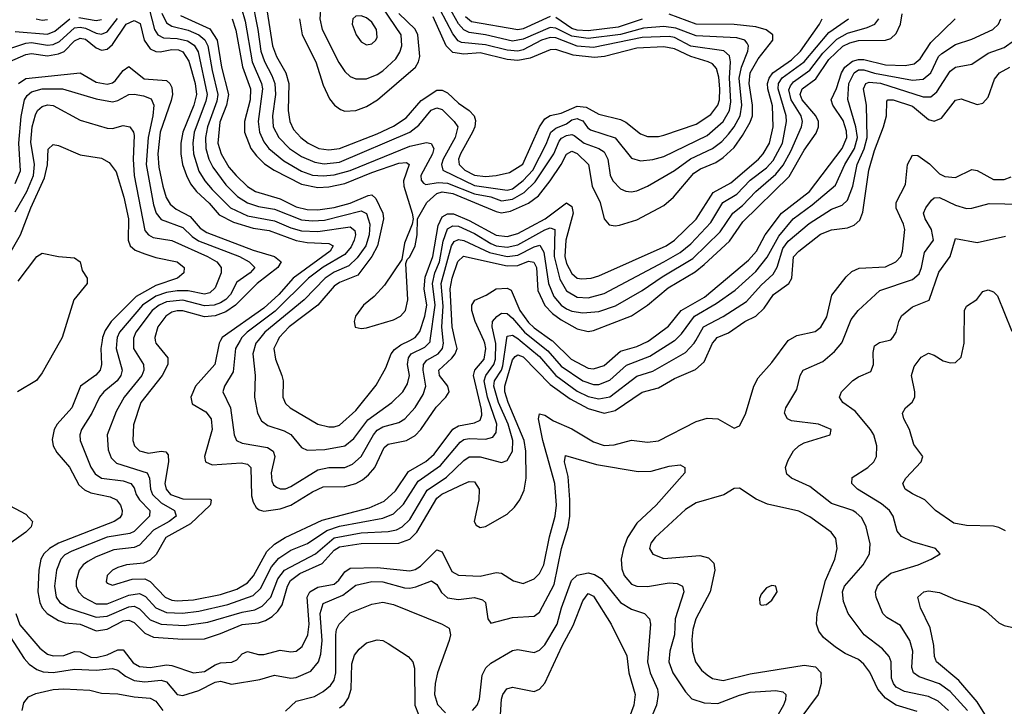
# Model space of a CAD drawing. Header units: inches. Extents: x 501365 to 657855, y 482276 to 547543.
# Tile 101 of 256: x 543227 to 546870, y 498646 to 501186. Entities that reach past the tile are written whole.
import ezdxf

# ---------------------------------------------------------------- set-up
doc = ezdxf.new("R2010")
doc.units = ezdxf.units.IN
doc.header["$MEASUREMENT"] = 0
doc.layers.add('A5449', color=7, linetype='Continuous')
doc.layers.add('A5540', color=7, linetype='Continuous')

msp = doc.modelspace()

# ---------------------------------------------------------------- linework, layer by layer
at = {"layer": 'A5449', "color": 5}
for points, elevation in [([(543212.7, 498990), (543227.8, 498947.8), (543301, 498861), (543330, 498839.3), (543350, 498832.2), (543390, 498834.3), (543430, 498849.4), (543450, 498847.1), (543490, 498827.8), (543510, 498826.6), (543550, 498835.9), (543590, 498854.4), (543610, 498855.3), (543646.6, 498806.6), (543670, 498793.2), (543710, 498790.1), (543770, 498799), (543790, 498797.3), (543870, 498769.7), (543910, 498774.3), (543950, 498799.8), (543970, 498807.1), (544011.2, 498808.8), (544030, 498818.3), (544050, 498840.1), (544070, 498848.7), (544110, 498838.1), (544130, 498838.1), (544190, 498853.4), (544230, 498847.7), (544250, 498850.1), (544272.5, 498867.5), (544292.5, 498910), (544297.8, 498950), (544290.7, 499049.3), (544299.9, 499070), (544330, 499086.5), (544390, 499097.6), (544407.7, 499112.3), (544430, 499143.5), (544450, 499157.5), (544550, 499159.8), (544670, 499147.1), (544690, 499152.3), (544710, 499164), (544770, 499224.4), (544790, 499217.8), (544825.3, 499145.3), (544850, 499131.3), (544930, 499127.7), (544990, 499140.5), (545010, 499138.6), (545053.7, 499110), (545090, 499100.8), (545130, 499117.4), (545150, 499136.8), (545165.7, 499170), (545186.8, 499273.2), (545207.9, 499350), (545212.7, 499390), (545207.3, 499470), (545162.9, 499630), (545146.6, 499710), (545150, 499728.4), (545170, 499722.8), (545202.1, 499702.1), (545270, 499672.9), (545350, 499625), (545390, 499610.7), (545427, 499613), (545490, 499630.5), (545550, 499623.3), (545590, 499628.5), (545730, 499700.1), (545770, 499711.9), (545810, 499709.3), (545870, 499675.5), (545890, 499684), (545912.9, 499727.1), (545943, 499830), (545959.1, 499860.9), (546010, 499917.8), (546069.9, 500000)], 2080), ([(543378.1, 500000), (543310, 499879.4), (543288.5, 499851.5), (543218.8, 499810)], 2080), ([(543531.8, 500000), (543527.5, 499970), (543529.7, 499910), (543524.6, 499890), (543508.4, 499871.6), (543451.6, 499830), (543419.3, 499750), (543365.8, 499690), (543353.8, 499670), (543346.9, 499633.1), (543351.1, 499610), (543364.5, 499584.5), (543410.6, 499530.6), (543445.1, 499465.1), (543466.6, 499446.6), (543490, 499436.2), (543561.6, 499421.6), (543585.2, 499410), (543599.3, 499390), (543606.1, 499370), (543604.9, 499355.1), (543597.1, 499342.9), (543575.8, 499330), (543370, 499249.7), (543337, 499230), (543316, 499210), (543304.4, 499190), (543297.9, 499150), (543294.4, 499070), (543300.8, 499030), (543310.4, 499010), (543328.9, 498990), (543370, 498963.8), (543395, 498955), (543450, 498949.8), (543510, 498925.1), (543550, 498931.6), (543610, 498961.9), (543630, 498964.7), (543650, 498956.7), (543690, 498916.1), (543721.3, 498901.3), (543830, 498894.4), (543910, 498895.7), (543970, 498915.1), (544050, 498949.1), (544110, 498955.5), (544136.2, 498963.8), (544161.5, 498978.5), (544182.5, 498997.5), (544198, 499022), (544217.2, 499090), (544229.1, 499110.9), (544262.7, 499137.3), (544345.8, 499174.2), (544390, 499223.5), (544410, 499236.4), (544490, 499247.8), (544630, 499250), (544670, 499264.3), (544696.2, 499290), (544770, 499416.2), (544789, 499431), (544870, 499469.7), (544890, 499477.6), (544910, 499476.1), (544926.8, 499450), (544925.5, 499410), (544908.6, 499330), (544915.8, 499315.8), (544930, 499308.1), (544950, 499311.6), (545030, 499356.8), (545057.8, 499382.2), (545077.9, 499410), (545093.8, 499446.2), (545100.9, 499490), (545099.5, 499590), (545093.1, 499630), (545034.5, 499770), (545022.4, 499810), (545022.2, 499830), (545050, 499928.3), (545060.3, 499939.7), (545070, 499946.6), (545090, 499938.6), (545190, 499836.5), (545263.8, 499783.8), (545330, 499747.7), (545390, 499731.1), (545430, 499739.9), (545530, 499807.8), (545590, 499823.8), (545650, 499858.7), (545727.6, 499892.4), (545759.4, 499920.6), (545790, 499990), (545798.5, 500000)], 2120), ([(543586.6, 500000), (543583.9, 499970), (543606.5, 499890), (543601.5, 499870), (543586.9, 499850), (543538.4, 499810), (543521.8, 499790), (543493.2, 499730), (543455.6, 499670), (543449.6, 499650), (543450.1, 499630), (543490, 499531.1), (543506.3, 499506.3), (543530, 499489.7), (543610, 499480.1), (543637.9, 499470), (543650, 499454.4), (543657.4, 499430), (543669.7, 499410), (543707.8, 499370), (543706.8, 499350), (543650, 499293.3), (543634.7, 499285.3), (543550, 499271.5), (543419.4, 499220.6), (543393.7, 499206.3), (543378.6, 499190), (543362.8, 499150), (543355.8, 499090), (543361.8, 499050), (543375.7, 499030), (543408.6, 499008.6), (543510, 498976.3), (543550, 498979.9), (543630, 499014.2), (543650, 499016.2), (543670, 499006.3), (543710, 498966.6), (543750, 498949.8), (543834.7, 498945.3), (543922.4, 498957.6), (544050, 498994.9), (544096.7, 499003.3), (544123.6, 499016.4), (544155.4, 499050), (544182.4, 499117.6), (544206.5, 499150), (544320.8, 499210), (544390, 499269), (544490, 499287.3), (544590, 499292.6), (544620.5, 499299.5), (544642.5, 499310), (544670, 499336.8), (544734.7, 499445.3), (544806.5, 499493.5), (544870, 499555.4), (544890, 499568.8), (544930, 499568.6), (545010, 499548.4), (545030, 499555), (545050.5, 499589.5), (545050.9, 499630), (545034.6, 499690), (544997.8, 499770), (544981, 499830), (544983.4, 499850), (545009.6, 499890), (545014.3, 499905.7), (545027.8, 500000)], 2140), ([(543647.8, 500000), (543647.7, 499970), (543684.5, 499910), (543686.3, 499890), (543679, 499870), (543613, 499790), (543583.2, 499736.8), (543550.1, 499650.1), (543554.6, 499594.6), (543565.7, 499565.7), (543585.5, 499545.5), (543698.4, 499510), (543707.1, 499490), (543710.3, 499450), (543718.6, 499430), (543750, 499399.3), (543800.1, 499370), (543805.8, 499350), (543780.1, 499330), (543722.1, 499297.9), (543670, 499242.1), (543650, 499234.1), (543575.1, 499224.9), (543510, 499199.6), (543478.3, 499181.7), (543462.1, 499170), (543447.2, 499150), (543435.1, 499110), (543436, 499090), (543444.3, 499070), (543462.9, 499050), (543510, 499025.6), (543550, 499024.9), (543630, 499057.2), (543670, 499063.5), (543692.6, 499052.6), (543730.8, 499010.8), (543770, 498993.3), (543829.7, 498990.3), (543890, 498997.7), (543997, 499023), (544090, 499055.5), (544118, 499082), (544158.3, 499161.7), (544185.8, 499194.2), (544230, 499223.2), (544291.2, 499248.8), (544363.3, 499296.7), (544410, 499311.9), (544570, 499341.6), (544610, 499358.3), (544646.7, 499393.3), (544701.2, 499478.8), (544783.2, 499536.8), (544856.2, 499623.8), (544870, 499633.4), (544890, 499637.2), (544950, 499633.9), (544977.8, 499642.2), (544990, 499659.1), (544992.6, 499690), (544958.1, 499790), (544945.3, 499850), (544951.7, 499870), (544981.6, 499910), (544987.6, 499930), (544988.1, 499988.1), (544985.6, 500000)], 2160), ([(543728.2, 500000), (543730.1, 499990), (543774.7, 499934.7), (543775.1, 499910), (543753.8, 499870), (543674.5, 499770), (543648, 499688), (543645, 499630), (543652.1, 499610), (543670, 499590.8), (543703, 499583), (543750, 499589.6), (543768, 499588), (543776.7, 499576.7), (543777.8, 499550), (543764, 499470), (543768.5, 499450), (543785.2, 499430), (543830, 499413.5), (543932.1, 499412.1), (543935.6, 499410), (543932.9, 499392.9), (543932.1, 499390), (543858.8, 499321.2), (543768, 499270), (543732.3, 499207.7), (543710, 499187), (543684.6, 499175.4), (543622, 499170), (543590, 499159.9), (543570.2, 499150), (543550.2, 499130), (543546.5, 499106.5), (543550, 499101.1), (543570, 499094.7), (543643.5, 499116.5), (543690, 499117.4), (543710, 499107.9), (543764.7, 499050), (543790, 499039.2), (543810, 499036.4), (543870, 499040), (543970, 499059.8), (544030, 499079.4), (544070, 499102.3), (544091.5, 499128.5), (544141.7, 499218.3), (544170, 499245.5), (544208.8, 499271.2), (544345.8, 499334.2), (544519.3, 499380.7), (544575.2, 499404.8), (544616.7, 499443.3), (544665.4, 499514.6), (544730, 499552.2), (544760.6, 499579.4), (544830, 499671.6), (544850, 499683.9), (544910, 499694.3), (544930, 499705), (544936.5, 499723.5), (544935.3, 499744.7), (544905.9, 499870), (544910.6, 499890), (544944.9, 499930), (544951.8, 499970), (544948.1, 499990), (544943.6, 500000)], 2180), ([(543970.1, 500000), (543964.2, 499990), (543948.8, 499910), (543877.1, 499830), (543859.6, 499790), (543865.1, 499765.1), (543915.6, 499735.6), (543935.1, 499710), (543939.4, 499670), (543910.8, 499570.8), (543914, 499550), (543938.9, 499538.9), (544046.3, 499546.3), (544070, 499542.2), (544081.9, 499530), (544084.8, 499424.8), (544090, 499400.9), (544101.5, 499381.5), (544112.6, 499372.6), (544130, 499367.9), (544190, 499376.1), (544230, 499390.4), (544310, 499439.2), (544350, 499458.2), (544430, 499459.4), (544470, 499470.7), (544495.5, 499484.5), (544517.7, 499502.3), (544540.3, 499530), (544575.9, 499604.1), (544590, 499615.4), (544658.5, 499630), (544690, 499648.5), (544710.7, 499670), (544767.5, 499752.5), (544803.1, 499790), (544815.3, 499810), (544811.1, 499830), (544779.8, 499870), (544777.9, 499890), (544825.5, 499934.5), (544838.3, 499950), (544845.2, 499970), (544838.3, 500000)], 2220), ([(544042.4, 500000), (544025.5, 499970), (544016.6, 499883.4), (543984.1, 499830), (543978.9, 499810), (544006.3, 499750), (544020.4, 499650), (544029.3, 499630), (544050, 499620.1), (544143.9, 499603.9), (544165.1, 499590), (544171.4, 499570), (544157.4, 499510), (544159.7, 499479.7), (544165.9, 499465.9), (544176.5, 499456.5), (544190, 499450.1), (544210, 499451.2), (544230, 499459.1), (544330, 499521.4), (544370, 499530.1), (544430, 499529.7), (544458.3, 499541.7), (544490, 499570.7), (544535.3, 499650), (544550, 499667.9), (544570, 499680.5), (544630, 499695.7), (544651.6, 499710), (544690, 499751.4), (544719.9, 499800.1), (544729.2, 499830), (544719.2, 499890), (544720.4, 499910), (544733.6, 499926.4), (544774.8, 499950), (544791.3, 499970), (544794.6, 499990), (544793.6, 500000)], 2240), ([(544109, 500000), (544100.8, 499990), (544089, 499950), (544098.3, 499870), (544096.1, 499790), (544106.1, 499730), (544121.6, 499701.6), (544145.1, 499685.1), (544205.1, 499665.1), (544230, 499651.1), (544270, 499603.5), (544290, 499593.1), (544355.9, 499595.9), (544430, 499609.3), (544463.4, 499636.6), (544514.5, 499705.5), (544603.8, 499770), (544644.7, 499810), (544661.3, 499838.7), (544669.6, 499870), (544662.3, 499910), (544664.8, 499935.2), (544675.3, 499950), (544725.7, 499974.3), (544745.4, 499994.6), (544746.1, 500000)], 2260), ([(544181.9, 500000), (544167.6, 499970), (544173, 499930), (544197.1, 499870), (544201.2, 499850), (544200.8, 499790), (544210, 499766.4), (544227.2, 499750), (544330.4, 499690.4), (544370, 499679.9), (544390, 499680.1), (544410, 499686.6), (544470, 499740.5), (544545.4, 499834.6), (544581.7, 499898.3), (544601.3, 499950), (544614.1, 499965.9), (544636.8, 499983.2), (544670.1, 500000)], 2280), ([(545078.5, 500000), (545150, 499940.2), (545210, 499870.3), (545290, 499811.5), (545330, 499792.5), (545370, 499783.6), (545410, 499790.4), (545510, 499867.1), (545570, 499886.2), (545690, 499954.9), (545722.8, 499990), (545728.5, 500000)], 2140), ([(545132.7, 500000), (545181.3, 499961.3), (545230, 499904.9), (545310, 499849.8), (545350, 499836.1), (545370, 499836.5), (545410, 499852.6), (545472.3, 499907.7), (545558.8, 499941.2), (545650, 499999.5), (545650.5, 500000)], 2160), ([(545196.2, 500000), (545198.4, 499998.4), (545267.9, 499930), (545330, 499897.1), (545350, 499895), (545390, 499907.3), (545450, 499959.8), (545510, 499977.6), (545550, 499995.8), (545555.7, 500000)], 2180), ([(546664, 498630), (546625.1, 498665.1), (546590, 498682), (546500.5, 498700.5), (546470, 498717.2), (546459.4, 498730), (546452.4, 498750), (546450.8, 498810), (546443.8, 498830), (546419.1, 498859.1), (546351.9, 498910), (546292, 498990), (546274.4, 499034.4), (546270.9, 499070), (546278.8, 499090), (546348.1, 499170), (546370.6, 499210), (546373.1, 499246.9), (546359.3, 499310), (546342.9, 499342.9), (546322.1, 499362.1), (546309.8, 499370), (546230, 499396.6), (546150, 499459.6), (546082.4, 499490), (546065.5, 499505.5), (546060.8, 499530), (546070, 499557.1), (546090, 499591.7), (546109.9, 499610.1), (546130, 499620.7), (546226, 499650), (546229.4, 499670), (546182.7, 499690), (546082.8, 499702.8), (546068.2, 499710), (546057.2, 499730), (546062, 499750), (546102.3, 499817.7), (546114.5, 499870), (546125.8, 499890), (546198.8, 499921.2), (546241.9, 499958.1), (546269.2, 499990.8), (546272.8, 500000)], 2060), ([(546734.4, 498630), (546670, 498700.5), (546630, 498729.3), (546555.5, 498755.5), (546533.7, 498770), (546527.9, 498790), (546531.4, 498850), (546520.4, 498890), (546485.6, 498945.6), (546435, 498975), (546420.2, 498990), (546396.3, 499050), (546393.9, 499070), (546401.2, 499090), (546416.3, 499110), (546450, 499139.1), (546551.3, 499170), (546599.3, 499190), (546632.7, 499210), (546615.1, 499230), (546530, 499254.4), (546490, 499274.6), (546473.5, 499293.5), (546459.3, 499350), (546445.8, 499370), (546415.3, 499395.3), (546327.2, 499450), (546306, 499470), (546307.5, 499492.5), (546365, 499530), (546387.5, 499550), (546397.6, 499570), (546398.8, 499610), (546387.3, 499650), (546374.6, 499670), (546317.6, 499737.6), (546273.1, 499770), (546259.8, 499790), (546267.8, 499810), (546310, 499851.8), (546330, 499865.5), (546375.6, 499884.4), (546385.4, 499910), (546384.7, 499955.3), (546390, 499979.5), (546407.6, 499992.4), (546440, 500000)], 2040), ([(546875, 499295), (546850, 499307.9), (546830, 499312), (546730, 499315.2), (546683.6, 499323.6), (546615.3, 499370), (546576.4, 499410), (546530, 499431.6), (546503.1, 499450), (546494.5, 499470), (546505.1, 499490), (546562.4, 499550), (546568.5, 499570), (546535.1, 499615.1), (546518.6, 499670), (546498.2, 499710), (546493.3, 499730), (546504, 499750), (546528.6, 499771.4), (546538.5, 499790), (546538.8, 499810), (546526.3, 499870), (546536.9, 499903.1), (546561.9, 499938.1), (546590, 499952.3), (546610, 499945.4), (546643.7, 499923.7), (546670, 499917.1), (546690, 499918.6), (546710, 499937.2), (546721, 499990), (546721.1, 500000)], 2020), ([(543180.8, 498920.8), (543243.3, 498823.3), (543262.2, 498802.2), (543290, 498782.4), (543313.8, 498773.8), (543350, 498771.1), (543430, 498784), (543510, 498779.6), (543570, 498786.3), (543590, 498779.4), (543617.9, 498757.9), (543650, 498742.1), (543690, 498736.9), (543750, 498743), (543770, 498737), (543809.2, 498689.2), (543830, 498686), (543890, 498705.1), (543950, 498735.4), (543970, 498739.2), (544010, 498728.4), (544115.1, 498744.9), (544170, 498761), (544230, 498750.1), (544250, 498752.5), (544303.8, 498776.2), (544332.7, 498810), (544340.6, 498839.4), (544345.7, 498890), (544338.7, 498990), (544350, 499026.4), (544423, 499057), (544470, 499094.4), (544530, 499108.4), (544570, 499106.1), (544650, 499084.6), (544670, 499083.4), (544692.4, 499087.6), (544750, 499110.7), (544770, 499096.3), (544787.3, 499067.3), (544810, 499046.9), (544850, 499041.4), (544910, 499048.9), (544939.7, 499039.7), (544950.2, 499030), (544959.1, 498970), (544970, 498953.7), (545050, 498974.6), (545130, 498979), (545150, 498994.2), (545203.8, 499096.2), (545231.5, 499230), (545256.4, 499310), (545261.9, 499350), (545261.8, 499410), (545255.7, 499495.7), (545242.9, 499550), (545246.5, 499573.5), (545360.9, 499540.9), (545514.7, 499514.7), (545563.6, 499516.4), (545630, 499534.8), (545670, 499539.6), (545688.2, 499530), (545687.6, 499510), (545581.5, 499390), (545510, 499323.9), (545475.8, 499270), (545461, 499230), (545452.9, 499190), (545455.2, 499155.2), (545463.4, 499130), (545490, 499098.5), (545510, 499091.1), (545550, 499089.6), (545630, 499103.3), (545660, 499100), (545679.2, 499090), (545684.6, 499070), (545651.6, 498970), (545649.2, 498910), (545632.7, 498850), (545629.2, 498810), (545643.1, 498770), (545690, 498699.7), (545713.7, 498673.7), (545758.8, 498658.8), (545810, 498656.1), (545890, 498687.9), (545930, 498698.4), (546024.4, 498704.4), (546050, 498699.3), (546061.2, 498690), (546060.8, 498670), (546052.8, 498650), (546018, 498590)], 2060), ([(546547.3, 498627.3), (546470, 498650.6), (546430, 498676.7), (546401.6, 498710), (546372, 498772), (546350, 498801.7), (546330, 498818.8), (546281.7, 498841.7), (546245, 498865), (546200.9, 498900.9), (546183.8, 498923.8), (546174.8, 498950), (546178, 498990), (546208.4, 499111.6), (546243.4, 499190), (546251.9, 499230), (546246.7, 499266.7), (546229.9, 499289.9), (546150, 499347), (546110, 499367.6), (545993.4, 499393.4), (545951.8, 499411.8), (545890, 499453.6), (545870, 499451.6), (545831.8, 499428.2), (545730, 499398.5), (545690, 499373.6), (545578.3, 499270), (545562, 499250), (545556.9, 499230), (545570, 499209.1), (545610, 499192.4), (545743.7, 499203.7), (545775.4, 499195.4), (545795.2, 499175.2), (545798.3, 499150), (545781.1, 499070), (545728.5, 498970), (545717.2, 498930), (545713.2, 498893.2), (545715.7, 498850), (545727.7, 498810), (545750, 498780.2), (545770, 498762.7), (545790, 498748.8), (545830, 498742.1), (545930, 498766.7), (546130, 498798.1), (546171.6, 498791.6), (546191.6, 498771.6), (546192.8, 498730), (546181, 498690), (546074.3, 498545.7)], 2080), ([(543170, 499398.3), (543250, 499356.6), (543274, 499330), (543269.4, 499310), (543249.5, 499290), (543168, 499232)], 2080), ([(544901.6, 498630), (544919.3, 498650), (544927.7, 498672.3), (544938.3, 498761.7), (544952, 498788), (544970, 498805.8), (545050, 498852.1), (545070, 498856.3), (545130, 498845.3), (545150, 498854), (545170, 498873.1), (545215.4, 498950), (545231.5, 499010), (545268.1, 499111.9), (545290, 499131.7), (545330, 499139.3), (545353.3, 499133.3), (545378.9, 499118.9), (545450, 499029.6), (545490, 499005.4), (545538.9, 498990), (545557.5, 498970), (545561.4, 498950), (545549.4, 498810), (545560.1, 498770), (545586.5, 498710), (545589.7, 498690), (545582.6, 498650), (545566.2, 498610)], 2040), ([(545004.6, 498595.4), (545010, 498673), (545014.7, 498690), (545029, 498711), (545050, 498716.8), (545130, 498701.2), (545150, 498709.4), (545170, 498731.8), (545233.4, 498870), (545274.4, 498945.6), (545310, 499036.9), (545330, 499063.6), (545350, 499053.2), (545415, 498950), (545473.4, 498833.4), (545481, 498770), (545504.4, 498690), (545498.7, 498650), (545476.7, 498590)], 2020), ([(546810, 498597.2), (546770, 498662.4), (546701.6, 498741.6), (546619.1, 498810), (546611.3, 498830), (546608.9, 498871.1), (546596.2, 498936.2), (546559.9, 499010), (546550, 499050.3), (546572.7, 499070), (546590, 499073.1), (546630, 499066.6), (546690, 499041.2), (546775.1, 499015.1), (546799.8, 498999.8), (546850, 498954.7), (546870, 498944.8), (546990, 498918.1)], 2020), ([(544210, 498628.1), (544250, 498664.9), (544317.7, 498682.3), (544350, 498700.6), (544376.9, 498723.1), (544390, 498742.6), (544396.8, 498770), (544396.5, 498910), (544399.2, 498930), (544408.7, 498950), (544450, 498991.7), (544530, 499023.6), (544570, 499031.4), (544610, 499022.5), (544790.4, 498950), (544815.5, 498935.5), (544820.7, 498910), (544816.4, 498890), (544773.2, 498770), (544763.5, 498730), (544761.1, 498690), (544773.2, 498653.2), (544802.4, 498622.4)], 2040), ([(544410, 498640.1), (544427.5, 498652.5), (544443, 498677), (544453.1, 498710), (544456.2, 498803.8), (544465.2, 498834.8), (544482.4, 498857.6), (544510, 498881.3), (544550, 498892.4), (544570, 498889.1), (544590, 498879), (544664.2, 498830), (544681.8, 498810), (544687.4, 498787.4), (544689.2, 498650), (544730, 498546.7)], 2020), ([(543236.2, 498630), (543241.6, 498658.4), (543259.3, 498680.7), (543286.1, 498693.9), (543350, 498707.7), (543390, 498711.3), (543486.3, 498706.3), (543530, 498695), (543590, 498692.5), (543650, 498680.8), (543710, 498675.9), (543730, 498664.8), (543756.1, 498630)], 2040)]:
    msp.add_lwpolyline(points, dxfattribs=dict(at, elevation=elevation))
at = {"layer": 'A5449', "color": 5, "elevation": 2120}
msp.add_lwpolyline([(546010, 499093.3), (545990, 499084), (545970, 499060.7), (545964.4, 499044.4), (545965.3, 499025.3), (545970, 499020.4), (545990, 499022.7), (546010, 499038.3), (546029.6, 499070), (546024, 499090)], close=True, dxfattribs=at)
at = {"layer": 'A5540', "color": 5}
for points, elevation in [([(544127.9, 501310), (544161.6, 501090), (544176.4, 501050), (544211.2, 500990), (544222.9, 500950), (544220.4, 500850), (544225.8, 500810), (544240.4, 500780.4), (544266.8, 500750), (544293.6, 500730), (544333.6, 500710), (544370, 500704.5), (544410, 500710.3), (544550, 500764.2), (544610, 500792.1), (544656.5, 500823.5), (544712.2, 500887.8), (544770, 500924.9), (544790, 500925.1), (544810, 500915.9), (544850, 500877), (544890.1, 500850), (544908.9, 500830), (544913.3, 500813.3), (544910.9, 500790), (544902.5, 500770), (544857.4, 500690), (544850.1, 500670), (544853.2, 500650), (544874.2, 500630), (544910, 500610.9), (544950, 500606.6), (544990, 500609.8), (545039.2, 500620.8), (545088.1, 500651.9), (545150.7, 500790), (545170, 500819.9), (545190, 500831.7), (545230, 500840.8), (545290, 500866.8), (545323.2, 500863.2), (545370, 500836.6), (545450, 500816.7), (545470, 500807.2), (545523.9, 500763.9), (545550, 500754.2), (545590, 500754.2), (545610, 500759.1), (545730, 500800.1), (545784.2, 500835.8), (545809.9, 500870), (545815.7, 500890), (545818, 500930), (545814.1, 500974.1), (545805.2, 501005.2), (545790, 501022.3), (545774.6, 501030), (545710, 501049.5), (545650, 501078.5), (545610, 501086), (545510, 501081.2), (545390.3, 501049.7), (545354, 501046), (545274.9, 501054.9), (545210, 501075.7), (545190, 501074.4), (545116, 501044), (545070, 501035.3), (545030, 501038.5), (544930, 501063.4), (544870, 501058.2), (544830, 501064.8), (544804.2, 501090), (544756.7, 501196.7)], 2380), ([(544047.4, 501227.4), (544060.4, 501180.4), (544087.2, 501030), (544121, 500950), (544125.2, 500930), (544109.5, 500810), (544113.7, 500770), (544130, 500734.3), (544148.7, 500710), (544203.6, 500663.6), (544270, 500626.3), (544310, 500611.5), (544350, 500608.8), (544390, 500612.2), (544450, 500628.4), (544670, 500718.3), (544731.9, 500731.9), (544748.7, 500728.7), (544758.6, 500710), (544754.1, 500690), (544710.5, 500610), (544712, 500592), (544721.3, 500581.3), (544730, 500576.6), (544775.6, 500584.4), (544810, 500581.8), (544910, 500542.5), (544970, 500530.6), (545010, 500516.4), (545050, 500522.5), (545093.6, 500546.4), (545134, 500586), (545202.8, 500690), (545223.3, 500736.7), (545231.9, 500748.1), (545250, 500758.2), (545270, 500761.2), (545278.2, 500758.2), (545315.9, 500730), (545369.6, 500709.6), (545390, 500697.2), (545402.7, 500670), (545411.3, 500611.3), (545421.9, 500590), (545450, 500560.5), (545470, 500551.5), (545489.5, 500549.5), (545510, 500553.1), (545550, 500570.1), (545650, 500628), (545709, 500671), (545790.4, 500710), (545824.3, 500735.7), (545850, 500762.6), (545871, 500790), (545892.2, 500830), (545898.4, 500870), (545888.7, 500970), (545897.6, 501010), (545921.5, 501070), (545923.7, 501090), (545919, 501099), (545910.2, 501110.2), (545879.7, 501119.7), (545730, 501126.5), (545654.6, 501154.6), (545610, 501160.8), (545534.5, 501154.5), (545450, 501131.7), (545330, 501117), (545270, 501125.2), (545210, 501155.4), (545190, 501157.2), (545090, 501113.6), (545050, 501106.9), (544950, 501130.4), (544890, 501138.7), (544870, 501148.6), (544850.4, 501170.4), (544806.3, 501250)], 2340), ([(544084, 501270), (544108.4, 501150), (544119.4, 501070), (544132, 501032), (544160, 500980), (544170.8, 500950), (544173.5, 500910), (544161.9, 500830), (544165.1, 500790), (544185.2, 500750), (544225.4, 500710), (544270, 500679.6), (544318.8, 500658.8), (544353.2, 500653.2), (544410, 500659), (544670.1, 500769.9), (544704, 500796), (544748.9, 500851.1), (544770, 500860.5), (544790, 500854.3), (544834.8, 500810), (544848.1, 500790), (544838.5, 500750), (544793.8, 500670), (544786.9, 500650), (544792.2, 500630), (544910, 500572.7), (545030, 500555), (545050, 500560.9), (545090, 500591.1), (545125.4, 500630), (545174.6, 500725.4), (545191.8, 500770), (545210, 500785.2), (545250, 500801.3), (545270, 500815.5), (545290, 500820.1), (545297.5, 500817.5), (545310, 500811.7), (545327.2, 500787.2), (545338.7, 500778.7), (545429.6, 500749.6), (545490, 500674.1), (545523.9, 500663.9), (545570, 500668.5), (545610, 500680.1), (545770, 500757.9), (545830, 500810.1), (545853.7, 500850), (545857.9, 500882.1), (545853.3, 500970), (545857.4, 501030), (545852.8, 501052.8), (545831.6, 501071.6), (545710, 501088.6), (545650, 501120.4), (545630, 501124.4), (545530, 501120.1), (545350, 501083.9), (545290, 501088.2), (545210, 501119.3), (545190, 501120.7), (545157.5, 501110), (545090, 501075), (545070, 501070), (545030, 501074), (544950, 501093.3), (544861.5, 501101.5), (544848.6, 501108.6), (544830, 501133.9), (544782.6, 501222.6)], 2360), ([(543705.8, 501225.8), (543725.1, 501150), (543738.1, 501130), (543759, 501119), (543810, 501117.2), (543847.7, 501107.7), (543871.8, 501091.8), (543887.6, 501067.6), (543919.9, 500910), (543915, 500885), (543872.9, 500770), (543867.6, 500730), (543869.3, 500690), (543890, 500625.7), (543911.4, 500590), (543938.3, 500558.3), (544006.5, 500490), (544070, 500460.3), (544170, 500442), (544230, 500416.8), (544270, 500405.6), (544330, 500402.6), (544450, 500419.9), (544466.3, 500406.3), (544468.8, 500390), (544464.6, 500370), (544453.6, 500346.4), (544430, 500318.1), (544350, 500270.9), (544295.9, 500230), (544172, 500108), (544068.2, 500030), (544048.1, 500010), (544042.4, 500000)], 2240), ([(543752.8, 501210), (543770, 501174.6), (543790, 501162.2), (543850, 501147.8), (543889.7, 501130), (543911.4, 501111.4), (543922.5, 501090), (543938.3, 500998.3), (543959.6, 500910), (543955.6, 500884.4), (543921.2, 500790), (543914.3, 500750), (543915.5, 500710), (543926.8, 500670), (543941.1, 500641.1), (543990, 500574.9), (544032.6, 500532.6), (544070, 500508.2), (544110, 500495.5), (544170, 500485.4), (544270, 500446.2), (544310, 500441.7), (544355.1, 500444.9), (544490, 500478.8), (544510, 500469.5), (544522.6, 500430), (544519.3, 500390), (544506.9, 500350), (544475.3, 500304.7), (544445, 500275), (544390, 500252.3), (544356.5, 500230), (544279.6, 500150), (544133.9, 500030), (544109, 500000)], 2260), ([(544262.1, 501190), (544271.5, 501130), (544322.7, 501030), (544350, 500944), (544373.2, 500893.2), (544391.8, 500870), (544413.7, 500853.7), (544430, 500847.5), (544470, 500849.7), (544510, 500865.2), (544550.5, 500890), (544691.8, 501010), (544702.7, 501030), (544706.8, 501050), (544699.4, 501130), (544690, 501151.4), (544630, 501209.1)], 2420), ([(543130, 501005.3), (543250, 501057.7), (543270, 501061), (543330, 501053.1), (543370, 501060.4), (543390.9, 501069.1), (543430, 501108.6), (543450, 501117.6), (543470, 501113.6), (543510, 501082.5), (543530, 501073.6), (543550, 501076.8), (543570, 501094.9), (543621.2, 501170), (543650, 501183.6), (543672.4, 501172.4), (543686.8, 501110), (543710, 501077.9), (543730, 501068.4), (543747, 501067), (543790, 501075.5), (543814.5, 501074.5), (543830, 501067.7), (543853.1, 501033.1), (543875.8, 500950), (543880.9, 500910), (543871, 500870), (543829.8, 500770), (543823.1, 500730), (543822.5, 500690), (543829.6, 500650), (543843.7, 500610), (543859.1, 500579.1), (543880.5, 500550), (543927.4, 500507.4), (543964.9, 500464.9), (544017.6, 500437.6), (544090, 500415), (544150, 500405.8), (544250, 500369), (544290, 500361.7), (544370, 500358.3), (544387.2, 500350), (544375.4, 500330), (544238.8, 500230), (544185.2, 500170), (544130, 500119.2), (543976, 500010), (543970.1, 500000)], 2220), ([(543182.3, 501077.7), (543250, 501099.1), (543270, 501101.5), (543330, 501092), (543350, 501095), (543374.2, 501105.8), (543430, 501155.9), (543450, 501158.5), (543470, 501154.4), (543510, 501136.7), (543530, 501132.9), (543550, 501140.7), (543588.8, 501191.2)], 2240), ([(543210, 501143.1), (543330, 501132.8), (543356.4, 501143.6), (543412.7, 501190)], 2260), ([(543287.8, 501190), (543310, 501184.7), (543330, 501186.9)], 2280), ([(543445.8, 501194.2), (543510, 501183.8), (543530, 501187)], 2260), ([(543821.5, 501201.5), (543930, 501152.5), (543956.8, 501110), (543973.7, 501010), (543999.8, 500910), (543991.6, 500870), (543967.3, 500807.3), (543959.8, 500730), (543971.8, 500690), (544001.1, 500641.1), (544027.2, 500610), (544069.3, 500569.3), (544099.8, 500550), (544190, 500523.6), (544250, 500494.3), (544290, 500484.1), (544330, 500482.5), (544390, 500491.6), (544450, 500507.7), (544516.3, 500536.3), (544530, 500538.4), (544544.1, 500524.1), (544570.1, 500470), (544573.3, 500450), (544551.1, 500350), (544530.2, 500309.8), (544478.5, 500241.5), (544410, 500213.7), (544390, 500200.6), (544330.1, 500130), (544223.6, 500050), (544186.6, 500010), (544181.9, 500000)], 2280), ([(544013.1, 501190), (544027, 501147), (544051.3, 501011.3), (544081.1, 500930), (544079.2, 500890), (544058.7, 500810), (544058.4, 500770), (544082.1, 500710), (544102.6, 500682.6), (544133, 500653), (544168.1, 500630), (544270, 500578), (544330, 500565.9), (544370, 500568.2), (544430, 500579.8), (544530, 500621.2), (544630, 500655.7), (544657.8, 500657.8), (544667.7, 500650), (544646.5, 500590), (544648.4, 500570), (544678.4, 500470), (544682.1, 500450), (544678.9, 500430), (544650, 500359.6), (544640.7, 500299.3), (544576.1, 500203.9), (544538.1, 500161.9), (544498.6, 500130), (544469, 500090), (544464.2, 500070), (544468.5, 500048.5), (544490, 500043.2), (544510, 500046.3), (544610, 500075.5), (544636.2, 500090), (544653.9, 500110), (544663.2, 500150), (544655.9, 500284.1), (544660.4, 500299.6), (544670, 500308.4), (544690.5, 500350), (544697.3, 500390), (544698.7, 500450), (544733.8, 500510), (544770, 500542.8), (544790, 500549), (544830, 500543.6), (544990, 500477), (545010, 500472.2), (545042.5, 500477.5), (545110, 500507.9), (545146, 500534), (545190, 500589.7), (545229.9, 500650), (545250, 500689.1), (545270, 500700.3), (545290, 500691.7), (545332, 500650), (545345.1, 500570), (545374, 500510), (545390, 500449), (545407.7, 500427.7), (545430, 500423.1), (545445.8, 500425.8), (545510, 500445.6), (545610, 500499.2), (545646, 500530), (545721.6, 500618.4), (545745.6, 500634.4), (545802.3, 500657.7), (545830, 500675.9), (545870, 500712.9), (545901.8, 500758.2), (545930, 500806.6), (545938.1, 500830), (545938.5, 500870), (545925.6, 500950), (545930, 500990), (545958.9, 501041.1), (546014.1, 501110), (546013.6, 501130), (545988.5, 501148.5), (545950, 501159.9), (545870, 501168.1), (545730, 501169.7), (545630, 501207.1)], 2320), ([(544670.1, 500000), (544690, 500010), (544707.6, 500032.4), (544726.3, 500090), (544733.5, 500130), (544723.5, 500190), (544726.7, 500233.3), (544755, 500310), (544775.1, 500424.9), (544790, 500457), (544810, 500468.6), (544832.3, 500467.7), (544890, 500443.1), (544990, 500388.5), (545030, 500383.9), (545070, 500395.8), (545170.5, 500449.5), (545250, 500508.4), (545270, 500495.3), (545274.6, 500470), (545247.5, 500370), (545243.6, 500310), (545250, 500284), (545270, 500246.7), (545290, 500230.1), (545307.1, 500227.1), (545340.7, 500230), (545370, 500238.5), (545618.6, 500350), (545650, 500370.1), (545730, 500448.5), (545792.5, 500547.5), (545857.7, 500582.3), (545960.8, 500670), (545978.3, 500690), (546000.6, 500730), (546014.2, 500790), (546011.9, 500868.1), (545995.5, 500930), (545994.2, 500950), (545999.8, 500970), (546014.1, 500990), (546082.7, 501037.3), (546115.7, 501070), (546186.2, 501170), (546195.8, 501190)], 2280), ([(544746.1, 500000), (544763.7, 500130), (544753.8, 500210), (544763.4, 500250), (544780.4, 500290), (544793.7, 500366.3), (544810, 500413.1), (544830, 500423.8), (544850, 500422), (544910, 500394.8), (544970, 500358.4), (544990.2, 500350.2), (545030, 500344.3), (545070, 500352.9), (545170, 500408.9), (545190, 500415.7), (545207.1, 500410), (545204.3, 500310), (545225.7, 500225.7), (545250, 500183.3), (545290, 500159.5), (545330, 500157.5), (545390, 500173.2), (545610.4, 500290), (545670, 500324.8), (545710, 500357.6), (545783.7, 500436.3), (545828.8, 500510), (545879.7, 500540.3), (545930, 500592), (545990, 500638.2), (546014.4, 500665.6), (546048.8, 500730), (546063.6, 500810), (546062.8, 500830), (546033.5, 500930), (546034.2, 500950), (546048.4, 500971.6), (546129.4, 501030.6), (546221.3, 501138.7), (546293.2, 501190)], 2260), ([(544793.6, 500000), (544788.3, 500050), (544793.9, 500126.1), (544786.6, 500210), (544824.4, 500350), (544834.6, 500365.4), (544850, 500373), (544870, 500369.8), (544964.6, 500324.6), (545030, 500310), (545070, 500314.8), (545130, 500346), (545151.5, 500351.5), (545166.4, 500326.4), (545183.4, 500210), (545202.7, 500162.7), (545230, 500130.1), (545250, 500116.6), (545270, 500108.1), (545310, 500101.9), (545370, 500106.8), (545431.8, 500128.2), (545530, 500184.5), (545604.6, 500235.4), (545717.6, 500302.4), (545818.5, 500401.5), (545865.1, 500470), (545901.3, 500498.7), (545950, 500550.1), (546024.9, 500615.1), (546051.9, 500648.1), (546080.6, 500699.4), (546119.8, 500790), (546122.9, 500810), (546118.9, 500830), (546080.8, 500890), (546073.3, 500926.7), (546078.3, 500941.7), (546090, 500956.2), (546150, 500999.5), (546198, 501062), (546250, 501114.4), (546290, 501136.2), (546363.1, 501156.9), (546391.1, 501170), (546405.5, 501190)], 2240), ([(544838.3, 500000), (544826.8, 500050), (544819, 500190), (544826.9, 500230), (544847.8, 500292.2), (544868.3, 500311.7), (545030, 500275.1), (545070, 500276.8), (545110, 500292.8), (545128.8, 500288.8), (545138.4, 500270), (545143.8, 500183.8), (545169.4, 500129.4), (545198.8, 500098.8), (545230, 500075.3), (545290, 500042.7), (545330, 500033.1), (545350, 500036.1), (545490, 500091.1), (545550, 500130.7), (545625.6, 500194.4), (545726, 500254), (545760, 500280), (545853.1, 500366.9), (545901.9, 500438.1), (546074.4, 500605.6), (546130, 500703.4), (546173.9, 500766.1), (546183, 500790), (546182, 500810), (546172.6, 500830), (546122.4, 500890), (546114.6, 500910), (546122.4, 500930), (546172.2, 500967.8), (546221.2, 501038.8), (546272.3, 501087.7), (546299, 501101), (546330, 501109.1), (546430, 501110.1), (546450, 501117.2), (546470, 501135.1), (546486.1, 501170), (546491.8, 501208.2)], 2220), ([(545190, 501198.3), (545090, 501152.7), (545070, 501148.1), (544898.9, 501178.9), (544876.5, 501196.5)], 2320), ([(545530, 501188.5), (545441.1, 501158.9), (545330, 501144.9), (545290, 501147.2), (545270, 501153.3), (545210, 501194.7)], 2320), ([(545555.7, 500000), (545627.5, 500052.5), (545674.1, 500110), (545760.3, 500159.7), (545923.4, 500296.6), (545953, 500330), (545984.6, 500390), (546045.8, 500470), (546149.5, 500550.5), (546270, 500709.7), (546287.5, 500750), (546286, 500774), (546273.5, 500813.5), (546235.4, 500870), (546229, 500890), (546248.5, 500931.5), (546267.5, 500990), (546280.5, 501010), (546307.8, 501032.2), (546330, 501038.9), (546350, 501038.7), (546430, 501019.4), (546503.6, 501016.4), (546536.5, 501023.5), (546558.3, 501041.7), (546598, 501102), (546688.1, 501190)], 2180), ([(545650.5, 500000), (545676, 500024), (545724.2, 500090), (545804, 500136), (545874.6, 500185.4), (545950, 500254.6), (545992.9, 500307.1), (546035.2, 500384.8), (546088.6, 500450), (546159.2, 500500.8), (546245.4, 500574.6), (546280, 500650), (546315.3, 500710), (546327.2, 500750), (546321.2, 500790), (546291.1, 500891.1), (546295.3, 500950), (546313.9, 500990), (546330, 501000.3), (546350, 501000.7), (546390, 500989), (546530, 500962.1), (546570, 500965.7), (546598, 500990), (546626.9, 501050), (546638.4, 501061.6), (546690, 501094.7), (546750, 501114.4), (546827.9, 501150), (546847.9, 501170), (546857.5, 501190)], 2160), ([(545728.5, 500000), (545756.9, 500050), (545830, 500088.5), (545915.9, 500144.1), (545970, 500204.3), (546014.8, 500245.2), (546029.1, 500270.9), (546050, 500339.7), (546070, 500366.8), (546147.5, 500432.5), (546230, 500485.6), (546270, 500499.6), (546290, 500518.7), (546309.4, 500570), (546325.3, 500650), (546351.5, 500708.5), (546362.5, 500750), (546360.7, 500870), (546349.3, 500930), (546357.2, 500950), (546370, 500954.6), (546411.3, 500951.3), (546570, 500900.7), (546598.7, 500901.3), (546620.8, 500919.2), (546670, 500995.6), (546689, 501010), (546750, 501022), (546810, 501062.9), (546870, 501083.8), (546907.6, 501110)], 2140), ([(543222.1, 500950), (543250, 500968.7), (543450, 500990.1), (543510, 500954.7), (543550, 500947.7), (543570, 500952.1), (543580.3, 500959.7), (543610, 500997.9), (543630, 501012.5), (543687.6, 500967.6), (543770, 500960.8), (543782.8, 500950), (543790, 500935), (543791.6, 500910), (543787.2, 500887.2), (543746.7, 500770), (543738.4, 500690), (543741, 500641), (543756.7, 500570), (543768.6, 500528.6), (543783.3, 500503.3), (543805.3, 500485.3), (543858.1, 500458.1), (543895.1, 500415.1), (543918.9, 500398.9), (544090, 500334), (544169.6, 500309.6), (544194.5, 500290), (544182.2, 500270), (544105.8, 500210), (544024.8, 500130), (543990, 500106), (543950, 500091.1), (543910, 500086.8), (543830, 500108.9), (543810, 500109.6), (543790, 500103.8), (543767.1, 500090), (543738.2, 500050), (543726.2, 500010), (543728.2, 500000)], 2180), ([(545798.5, 500000), (545807, 500010), (545850, 500028), (545910, 500070), (545950.2, 500089.8), (545981.3, 500118.7), (546015.6, 500170), (546073, 500210), (546083.4, 500230), (546090, 500309), (546109.9, 500330), (546190, 500392.4), (546230, 500409.3), (546290, 500415.6), (546314.1, 500425.9), (546335.1, 500444.9), (546346.1, 500473.9), (546368.4, 500630), (546390, 500702), (546423.6, 500790), (546434, 500830), (546434.8, 500885.2), (546438.9, 500890), (546458.5, 500890), (546530, 500866.2), (546590, 500816.5), (546610, 500810.5), (546637.7, 500822.3), (546690, 500888.1), (546710, 500893.1), (546770, 500872.6), (546790, 500877.3), (546810, 500899.6), (546833.4, 500966.6), (546852.7, 500990), (546890, 501010.9)], 2120), ([(543210, 500580.8), (543230, 500626.7), (543223.2, 500730), (543231.9, 500828.1), (543244.9, 500890), (543254.4, 500905.6), (543270, 500918.9), (543310, 500930.8), (543385.5, 500930), (543510, 500893.1), (543570, 500882.5), (543590, 500887.8), (543630, 500909.1), (543650, 500911), (543684.5, 500904.5), (543713.8, 500893.8), (543722.5, 500870), (543718.8, 500830), (543701.8, 500750), (543694.5, 500650), (543721.4, 500501.4), (543731.2, 500470), (543750, 500447.2), (543830, 500417.9), (543864.5, 500384.5), (543888.4, 500368.4), (544040.1, 500310), (544075.5, 500290), (544096.3, 500270), (544080.1, 500250), (544030, 500215.8), (544006.4, 500170), (543989.5, 500150.5), (543970, 500138.8), (543945.8, 500130), (543910, 500127.1), (543830, 500148.7), (543770, 500142), (543742.4, 500130), (543717, 500110), (543656.6, 500030), (543647.8, 500007.8), (543647.8, 500000)], 2160), ([(543210, 500475.1), (543253.7, 500550), (543277.6, 500610), (543281.3, 500650), (543267.4, 500732.6), (543272.6, 500790), (543285.2, 500834.8), (543293.2, 500850), (543310, 500865.5), (543330, 500871.2), (543350, 500869.2), (543450, 500815.1), (543550, 500785), (543570, 500784), (543610, 500794.2), (543634.3, 500790), (543647.8, 500770), (543650, 500757.3), (543646.3, 500670), (543649.8, 500610), (543690, 500406.6), (543703.6, 500390), (543720.7, 500380.7), (543790, 500369.4), (543922, 500310), (543956, 500290), (543972.7, 500270), (543971.7, 500250), (543950, 500193.8), (543930, 500175.7), (543910, 500171.2), (543850, 500182.7), (543810, 500183), (543770, 500176.8), (543730, 500163.3), (543680.6, 500130), (543596.4, 500030), (543587.5, 500010), (543586.6, 500000)], 2140), ([(543190, 500321.5), (543230.2, 500390), (543267.4, 500490), (543319, 500601), (543329.6, 500649.6), (543332.2, 500707.8), (543350, 500724.4), (543370, 500720.2), (543450, 500686.3), (543530, 500674.3), (543558.4, 500658.4), (543583.2, 500623.2), (543612.3, 500530), (543629, 500450), (543628.1, 500370), (543635.3, 500350), (543654.1, 500334.1), (543690, 500319.4), (543730, 500306.8), (543810, 500291), (543834.7, 500270), (543833.6, 500250), (543810.2, 500230), (543730, 500202.6), (543658.1, 500161.9), (543564.9, 500070), (543543.3, 500036.7), (543533.3, 500010), (543531.8, 500000)], 2120), ([(546069.9, 500000), (546101.7, 500018.3), (546170, 500032.1), (546191.3, 500048.7), (546213, 500087), (546232.3, 500167.7), (546284.5, 500235.5), (546305.9, 500254.1), (546332.7, 500267.3), (546430, 500271.3), (546469.1, 500290), (546486.7, 500310), (546493.2, 500330), (546502.3, 500410), (546497.5, 500430), (546470, 500488.6), (546469.9, 500510), (546504.1, 500575.9), (546512.1, 500650), (546530, 500685.5), (546550, 500683.8), (546592.7, 500652.7), (546630, 500616), (546650, 500606), (546690, 500602.5), (546750, 500632.4), (546770, 500628), (546830, 500595.4), (546870, 500594.7), (546895.5, 500604.5)], 2080), ([(546272.8, 500000), (546303.1, 500076.9), (546329, 500110), (546410, 500184.8), (546530, 500225.6), (546554.5, 500245.5), (546564, 500270), (546574.7, 500325.3), (546607.6, 500370), (546600.7, 500410), (546577.3, 500450), (546571.2, 500470), (546579.1, 500490), (546601.1, 500518.9), (546610, 500527.1), (546630, 500528.9), (546690, 500499.6), (546730, 500488.2), (546750, 500488.8), (546813.6, 500506.4), (546930, 500503.3)], 2060), ([(546440, 500000), (546450, 500002.3), (546457.7, 500010), (546469.9, 500030), (546479.2, 500070), (546490, 500090.2), (546530, 500124), (546591.4, 500148.6), (546628.3, 500251.7), (546669.9, 500310.1), (546690, 500376.5), (546770, 500361.9), (546874.9, 500385.1)], 2040), ([(543220.6, 500219.4), (543290, 500309.6), (543310, 500323), (543370, 500310.1), (543430, 500305.2), (543450.8, 500290.8), (543458, 500258), (543476.6, 500230), (543476.6, 500210), (543426.7, 500150), (543383.8, 500010), (543378.1, 500000)], 2080), ([(544943.6, 500000), (544911.5, 500070), (544899.7, 500110), (544900.3, 500130), (544911.4, 500148.6), (544953, 500167), (544990, 500190.5), (545030, 500192.5), (545045.8, 500185.8), (545077.4, 500110), (545110, 500065.8), (545130, 500046.7), (545196.2, 500000)], 2180), ([(546721.1, 500000), (546722.4, 500110), (546730, 500126), (546768.9, 500151.1), (546790, 500181.1), (546810, 500186.7), (546830, 500179.1), (546844.6, 500164.6), (546896.9, 500036.9), (546923, 500003), (546928.8, 500000)], 2020), ([(544985.6, 500000), (544975, 500050), (544976.7, 500070), (544991.7, 500088.3), (545010, 500100.5), (545030, 500098.9), (545050, 500082.2), (545095, 500030), (545132.7, 500000)], 2160), ([(545027.8, 500000), (545030, 500015.3), (545050, 500019.1), (545070, 500007.1), (545078.5, 500000)], 2140)]:
    msp.add_lwpolyline(points, dxfattribs=dict(at, elevation=elevation))
for points, elevation in [([(544384.6, 501295.4), (544370, 501288.3), (544354.6, 501270), (544341.6, 501238.4), (544336.8, 501190), (544346.5, 501150), (544408.1, 501028.1), (544430, 500994.5), (544450, 500976.1), (544470, 500966.9), (544510, 500966.9), (544550, 500982.9), (544570, 500996.6), (544618.4, 501041.6), (544633.4, 501066.6), (544640.3, 501090), (544638.3, 501130), (544570.8, 501230), (544550, 501250.5), (544510, 501269.1), (544430, 501293.9)], 2440), ([(544490, 501201), (544470, 501199.8), (544459, 501190), (544456.9, 501170), (544472.2, 501130), (544490, 501104.7), (544510, 501093.6), (544530, 501096.5), (544545.1, 501110), (544550, 501122), (544547.4, 501150), (544530, 501177), (544510, 501193.7)], 2460)]:
    msp.add_lwpolyline(points, close=True, dxfattribs=dict(at, elevation=elevation))

doc.saveas('drawing.dxf')
